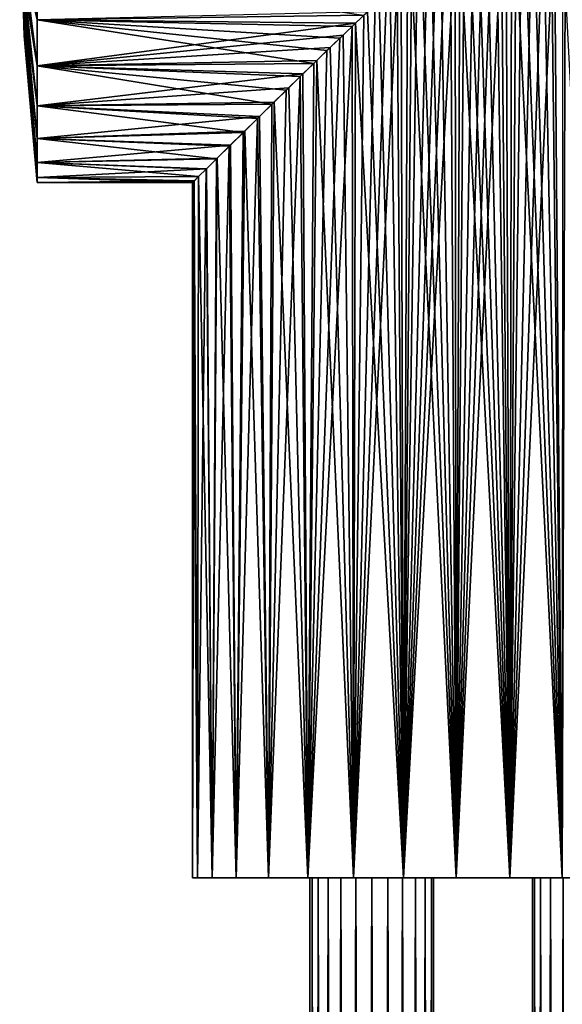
# Model space of a CAD drawing. Header units: millimetres. Extents: x -38 to 94, y -375 to 364.
# Tile 3 of 18: x -38 to 6, y -10 to 69. Entities that reach past the tile are written whole.
import ezdxf

# ---------------------------------------------------------------- set-up
doc = ezdxf.new("R2010")
doc.units = ezdxf.units.MM
doc.header["$LTSCALE"] = 83.899796
for name, color, linetype in [('1', 7, 'CONTINUOUS'), ('10', 7, 'CONTINUOUS'), ('11', 7, 'CONTINUOUS'), ('12', 7, 'CONTINUOUS'), ('13', 7, 'CONTINUOUS'), ('14', 7, 'CONTINUOUS'), ('2', 7, 'CONTINUOUS'), ('3', 7, 'CONTINUOUS'), ('4', 7, 'CONTINUOUS'), ('8', 7, 'CONTINUOUS'), ('9', 7, 'CONTINUOUS')]:
    doc.layers.add(name, color=color, linetype=linetype)

msp = doc.modelspace()

# ---------------------------------------------------------------- linework, layer by layer
at = {"layer": '1', "linetype": 'CONTINUOUS'}
for points in [[(-14, -375), (-14, 0), (-13.83, 0, -1.294), (-14, -375)], [(-14, -375), (-13.83, 0, -1.294), (-13.83, -375, -1.294), (-14, -375)], [(-13.83, 0, -1.294), (-13.33, 0, -2.5), (-13.83, -375, -1.294), (-13.83, 0, -1.294)], [(-13.83, -375, -1.294), (-13.33, 0, -2.5), (-13.33, -375, -2.5), (-13.83, -375, -1.294)], [(-13.33, 0, -2.5), (-12.536, 0, -3.536), (-13.33, -375, -2.5), (-13.33, 0, -2.5)], [(-13.33, -375, -2.5), (-12.536, 0, -3.536), (-12.536, -375, -3.536), (-13.33, -375, -2.5)], [(-12.536, 0, -3.536), (-11.5, 0, -4.33), (-12.536, -375, -3.536), (-12.536, 0, -3.536)], [(-12.536, -375, -3.536), (-11.5, 0, -4.33), (-11.5, -375, -4.33), (-12.536, -375, -3.536)], [(-11.5, 0, -4.33), (-10.294, 0, -4.83), (-11.5, -375, -4.33), (-11.5, 0, -4.33)], [(-11.5, -375, -4.33), (-10.294, 0, -4.83), (-10.294, -375, -4.83), (-11.5, -375, -4.33)], [(-10.294, 0, -4.83), (-9, 0, -5), (-10.294, -375, -4.83), (-10.294, 0, -4.83)], [(-10.294, -375, -4.83), (-9, 0, -5), (-9, -375, -5), (-10.294, -375, -4.83)], [(-9, 0, -5), (-7.706, 0, -4.83), (-9, -375, -5), (-9, 0, -5)], [(-9, -375, -5), (-7.706, 0, -4.83), (-7.706, -375, -4.83), (-9, -375, -5)], [(-7.706, 0, -4.83), (-6.5, 0, -4.33), (-7.706, -375, -4.83), (-7.706, 0, -4.83)], [(-7.706, -375, -4.83), (-6.5, 0, -4.33), (-6.5, -375, -4.33), (-7.706, -375, -4.83)], [(-6.5, 0, -4.33), (-5.464, 0, -3.536), (-6.5, -375, -4.33), (-6.5, 0, -4.33)], [(-6.5, -375, -4.33), (-5.464, 0, -3.536), (-5.464, -375, -3.536), (-6.5, -375, -4.33)], [(-5.464, 0, -3.536), (-4.67, 0, -2.5), (-5.464, -375, -3.536), (-5.464, 0, -3.536)], [(-5.464, -375, -3.536), (-4.67, 0, -2.5), (-4.67, -375, -2.5), (-5.464, -375, -3.536)], [(-4.67, 0, -2.5), (-4.17, 0, -1.294), (-4.67, -375, -2.5), (-4.67, 0, -2.5)], [(-4.67, -375, -2.5), (-4.17, 0, -1.294), (-4.17, -375, -1.294), (-4.67, -375, -2.5)], [(-4, 0), (-4, -375), (-4.17, -375, -1.294), (-4, 0)], [(-4.17, 0, -1.294), (-4, 0), (-4.17, -375, -1.294), (-4.17, 0, -1.294)]]:
    msp.add_3dface(points, dxfattribs=at)
at = {"layer": '10', "color": 7, "linetype": 'CONTINUOUS', "true_color": 0xe0f2ff}
for points in [[(-36.085, 69.414, -21.26), (-36.085, 73.501, -22.843), (-9.636, 69.769, -21.434), (-36.085, 69.414, -21.26)], [(-10.598, 68.859, -20.974), (-36.085, 69.414, -21.26), (-9.636, 69.769, -21.434), (-10.598, 68.859, -20.974)], [(-36.085, 65.687, -18.953), (-36.085, 69.414, -21.26), (-13.696, 65.879, -19.096), (-36.085, 65.687, -18.953)], [(-13.696, 65.879, -19.096), (-36.085, 69.414, -21.26), (-12.628, 66.912, -19.819), (-13.696, 65.879, -19.096)], [(-12.628, 66.912, -19.819), (-36.085, 69.414, -21.26), (-11.595, 67.906, -20.441), (-12.628, 66.912, -19.819)], [(-11.595, 67.906, -20.441), (-36.085, 69.414, -21.26), (-10.598, 68.859, -20.974), (-11.595, 67.906, -20.441)], [(-14.797, 64.808, -18.257), (-36.085, 65.687, -18.953), (-13.696, 65.879, -19.096), (-14.797, 64.808, -18.257)], [(-36.085, 62.448, -16), (-36.085, 65.687, -18.953), (-17.079, 62.574, -16.142), (-36.085, 62.448, -16)], [(-17.079, 62.574, -16.142), (-36.085, 65.687, -18.953), (-15.929, 63.706, -17.278), (-17.079, 62.574, -16.142)], [(-15.929, 63.706, -17.278), (-36.085, 65.687, -18.953), (-14.797, 64.808, -18.257), (-15.929, 63.706, -17.278)], [(-18.249, 61.433, -14.807), (-36.085, 62.448, -16), (-17.079, 62.574, -16.142), (-18.249, 61.433, -14.807)], [(-36.085, 59.807, -12.502), (-36.085, 62.448, -16), (-19.41, 60.281, -13.247), (-36.085, 59.807, -12.502)], [(-19.41, 60.281, -13.247), (-36.085, 62.448, -16), (-18.249, 61.433, -14.807), (-19.41, 60.281, -13.247)], [(-20.539, 59.183, -11.419), (-36.085, 59.807, -12.502), (-19.41, 60.281, -13.247), (-20.539, 59.183, -11.419)], [(-36.085, 57.854, -8.579), (-36.085, 59.807, -12.502), (-21.576, 58.151, -9.313), (-36.085, 57.854, -8.579)], [(-21.576, 58.151, -9.313), (-36.085, 59.807, -12.502), (-20.539, 59.183, -11.419), (-21.576, 58.151, -9.313)], [(-22.415, 57.329, -7.059), (-36.085, 57.854, -8.579), (-21.576, 58.151, -9.313), (-22.415, 57.329, -7.059)], [(-36.085, 56.654, -4.364), (-36.085, 57.854, -8.579), (-23.027, 56.719, -4.691), (-36.085, 56.654, -4.364)], [(-23.027, 56.719, -4.691), (-36.085, 57.854, -8.579), (-22.415, 57.329, -7.059), (-23.027, 56.719, -4.691)], [(-23.384, 56.362, -2.336), (-36.085, 56.654, -4.364), (-23.027, 56.719, -4.691), (-23.384, 56.362, -2.336)], [(-23.5, 56.25), (-36.085, 56.25), (-36.085, 56.654, -4.364), (-23.5, 56.25)], [(-23.5, 56.25), (-36.085, 56.654, -4.364), (-23.384, 56.362, -2.336), (-23.5, 56.25)]]:
    msp.add_3dface(points, dxfattribs=at)
at = {"layer": '11', "color": 7, "linetype": 'CONTINUOUS', "true_color": 0xe0f2ff}
for points in [[(-37.146, 69.698, 5.948), (-37.5, 80), (-37.146, 68.821, 4.069), (-37.146, 69.698, 5.948)], [(-37.146, 68.821, 4.069), (-37.5, 80), (-37.146, 68.285, 2.066), (-37.146, 68.821, 4.069)], [(-37.146, 68.285, 2.066), (-37.5, 80), (-37.146, 68.104), (-37.146, 68.285, 2.066)], [(-36.085, 65.687, 18.953), (-36.085, 69.414, 21.26), (-37.146, 74.052, 10.302), (-36.085, 65.687, 18.953)], [(-36.085, 65.687, 18.953), (-37.146, 74.052, 10.302), (-37.146, 72.353, 9.113), (-36.085, 65.687, 18.953)], [(-36.085, 62.449, 16), (-36.085, 65.687, 18.953), (-37.146, 72.353, 9.113), (-36.085, 62.449, 16)], [(-36.085, 62.449, 16), (-37.146, 72.353, 9.113), (-37.146, 70.887, 7.647), (-36.085, 62.449, 16)], [(-36.085, 59.807, 12.503), (-36.085, 62.449, 16), (-37.146, 70.887, 7.647), (-36.085, 59.807, 12.503)], [(-36.085, 59.807, 12.503), (-37.146, 70.887, 7.647), (-37.146, 69.698, 5.948), (-36.085, 59.807, 12.503)], [(-36.085, 57.854, 8.579), (-36.085, 59.807, 12.503), (-37.146, 69.698, 5.948), (-36.085, 57.854, 8.579)], [(-36.085, 57.854, 8.579), (-37.146, 69.698, 5.948), (-37.146, 68.821, 4.069), (-36.085, 57.854, 8.579)], [(-36.085, 56.654, 4.364), (-36.085, 57.854, 8.579), (-37.146, 68.821, 4.069), (-36.085, 56.654, 4.364)], [(-36.085, 56.654, 4.364), (-37.146, 68.821, 4.069), (-37.146, 68.285, 2.066), (-36.085, 56.654, 4.364)], [(-36.085, 56.654, 4.364), (-37.146, 68.285, 2.066), (-37.146, 68.104), (-36.085, 56.654, 4.364)], [(-36.085, 56.25), (-36.085, 56.654, 4.364), (-37.146, 68.104), (-36.085, 56.25)]]:
    msp.add_3dface(points, dxfattribs=at)
at = {"layer": '12', "color": 7, "linetype": 'CONTINUOUS', "true_color": 0xe0f2ff}
for points in [[(-37.146, 68.104), (-37.5, 80), (-37.146, 68.285, -2.066), (-37.146, 68.104)], [(-37.146, 68.285, -2.066), (-37.5, 80), (-37.146, 68.821, -4.069), (-37.146, 68.285, -2.066)], [(-37.146, 68.821, -4.069), (-37.5, 80), (-37.146, 69.698, -5.948), (-37.146, 68.821, -4.069)], [(-36.085, 73.501, -22.843), (-36.085, 69.414, -21.26), (-37.146, 75.931, -11.179), (-36.085, 73.501, -22.843)], [(-36.085, 69.414, -21.26), (-37.146, 74.052, -10.302), (-37.146, 75.931, -11.179), (-36.085, 69.414, -21.26)], [(-36.085, 69.414, -21.26), (-36.085, 65.687, -18.953), (-37.146, 74.052, -10.302), (-36.085, 69.414, -21.26)], [(-36.085, 65.687, -18.953), (-37.146, 72.353, -9.113), (-37.146, 74.052, -10.302), (-36.085, 65.687, -18.953)], [(-36.085, 65.687, -18.953), (-36.085, 62.448, -16), (-37.146, 72.353, -9.113), (-36.085, 65.687, -18.953)], [(-36.085, 62.448, -16), (-37.146, 70.887, -7.647), (-37.146, 72.353, -9.113), (-36.085, 62.448, -16)], [(-36.085, 62.448, -16), (-36.085, 59.807, -12.502), (-37.146, 70.887, -7.647), (-36.085, 62.448, -16)], [(-36.085, 59.807, -12.502), (-37.146, 69.698, -5.948), (-37.146, 70.887, -7.647), (-36.085, 59.807, -12.502)], [(-36.085, 59.807, -12.502), (-36.085, 57.854, -8.579), (-37.146, 69.698, -5.948), (-36.085, 59.807, -12.502)], [(-36.085, 57.854, -8.579), (-37.146, 68.821, -4.069), (-37.146, 69.698, -5.948), (-36.085, 57.854, -8.579)], [(-36.085, 57.854, -8.579), (-36.085, 56.654, -4.364), (-37.146, 68.821, -4.069), (-36.085, 57.854, -8.579)], [(-36.085, 56.654, -4.364), (-37.146, 68.285, -2.066), (-37.146, 68.821, -4.069), (-36.085, 56.654, -4.364)], [(-36.085, 56.654, -4.364), (-36.085, 56.25), (-37.146, 68.285, -2.066), (-36.085, 56.654, -4.364)], [(-36.085, 56.25), (-37.146, 68.104), (-37.146, 68.285, -2.066), (-36.085, 56.25)]]:
    msp.add_3dface(points, dxfattribs=at)
at = {"layer": '13', "color": 7, "linetype": 'CONTINUOUS', "true_color": 0xe0f2ff}
for points in [[(2.166, 0, 23.399), (-0.364, 76.543, 23.497), (-1.109, 76.386, 23.474), (2.166, 0, 23.399)], [(2.166, 0, 23.399), (0.38, 76.541, 23.497), (-0.364, 76.543, 23.497), (2.166, 0, 23.399)], [(2.166, 0, 23.399), (1.125, 76.381, 23.473), (0.38, 76.541, 23.497), (2.166, 0, 23.399)], [(-2.166, 0, 23.399), (-2.632, 75.671, 23.352), (-3.4, 75.167, 23.253), (-2.166, 0, 23.399)], [(-2.166, 0, 23.399), (-1.866, 76.09, 23.426), (-2.632, 75.671, 23.352), (-2.166, 0, 23.399)], [(-2.166, 0, 23.399), (2.166, 0, 23.399), (-1.866, 76.09, 23.426), (-2.166, 0, 23.399)], [(2.166, 0, 23.399), (-1.109, 76.386, 23.474), (-1.866, 76.09, 23.426), (2.166, 0, 23.399)], [(2.166, 0, 23.399), (1.884, 76.081, 23.424), (1.125, 76.381, 23.473), (2.166, 0, 23.399)], [(2.166, 0, 23.399), (2.652, 75.658, 23.35), (1.884, 76.081, 23.424), (2.166, 0, 23.399)], [(-2.166, 0, 23.399), (-3.4, 75.167, 23.253), (-4.179, 74.59, 23.125), (-2.166, 0, 23.399)], [(2.166, 0, 23.399), (6.427, 0, 22.603), (2.652, 75.658, 23.35), (2.166, 0, 23.399)], [(6.427, 0, 22.603), (3.421, 75.152, 23.25), (2.652, 75.658, 23.35), (6.427, 0, 22.603)], [(6.427, 0, 22.603), (4.201, 74.573, 23.121), (3.421, 75.152, 23.25), (6.427, 0, 22.603)], [(-2.166, 0, 23.399), (-4.179, 74.59, 23.125), (-4.974, 73.954, 22.968), (-2.166, 0, 23.399)], [(6.427, 0, 22.603), (4.996, 73.936, 22.963), (4.201, 74.573, 23.121), (6.427, 0, 22.603)], [(-2.166, 0, 23.399), (-4.974, 73.954, 22.968), (-5.791, 73.267, 22.775), (-2.166, 0, 23.399)], [(6.427, 0, 22.603), (5.815, 73.246, 22.769), (4.996, 73.936, 22.963), (6.427, 0, 22.603)], [(-6.427, 0, 22.603), (-6.631, 72.53, 22.545), (-7.502, 71.748, 22.27), (-6.427, 0, 22.603)], [(-6.427, 0, 22.603), (-5.791, 73.267, 22.775), (-6.631, 72.53, 22.545), (-6.427, 0, 22.603)], [(-6.427, 0, 22.603), (-2.166, 0, 23.399), (-5.791, 73.267, 22.775), (-6.427, 0, 22.603)], [(6.427, 0, 22.603), (6.657, 72.508, 22.537), (5.815, 73.246, 22.769), (6.427, 0, 22.603)], [(6.427, 0, 22.603), (10.473, 0, 21.037), (6.657, 72.508, 22.537), (6.427, 0, 22.603)], [(-6.427, 0, 22.603), (-7.502, 71.748, 22.27), (-8.404, 70.92, 21.946), (-6.427, 0, 22.603)], [(-6.427, 0, 22.603), (-8.404, 70.92, 21.946), (-9.34, 70.048, 21.564), (-6.427, 0, 22.603)], [(-6.427, 0, 22.603), (-9.34, 70.048, 21.564), (-10.312, 69.131, 21.117), (-6.427, 0, 22.603)], [(-10.473, 0, 21.037), (-10.312, 69.131, 21.117), (-11.32, 68.169, 20.594), (-10.473, 0, 21.037)], [(-10.473, 0, 21.037), (-6.427, 0, 22.603), (-10.312, 69.131, 21.117), (-10.473, 0, 21.037)], [(-10.473, 0, 21.037), (-11.32, 68.169, 20.594), (-12.367, 67.165, 19.982), (-10.473, 0, 21.037)], [(-10.473, 0, 21.037), (-12.367, 67.165, 19.982), (-13.449, 66.117, 19.271), (-10.473, 0, 21.037)], [(-14.165, 0, 18.751), (-13.449, 66.117, 19.271), (-14.57, 65.03, 18.438), (-14.165, 0, 18.751)], [(-14.165, 0, 18.751), (-10.473, 0, 21.037), (-13.449, 66.117, 19.271), (-14.165, 0, 18.751)], [(-14.165, 0, 18.751), (-14.57, 65.03, 18.438), (-15.72, 63.907, 17.468), (-14.165, 0, 18.751)], [(-14.165, 0, 18.751), (-15.72, 63.907, 17.468), (-16.897, 62.755, 16.332), (-14.165, 0, 18.751)], [(-17.369, 0, 15.828), (-16.897, 62.755, 16.332), (-18.09, 61.587, 15), (-17.369, 0, 15.828)], [(-17.369, 0, 15.828), (-14.165, 0, 18.751), (-16.897, 62.755, 16.332), (-17.369, 0, 15.828)], [(-17.369, 0, 15.828), (-18.09, 61.587, 15), (-19.285, 60.406, 13.429), (-17.369, 0, 15.828)], [(-19.979, 0, 12.37), (-19.285, 60.406, 13.429), (-20.444, 59.275, 11.588), (-19.979, 0, 12.37)], [(-19.979, 0, 12.37), (-17.369, 0, 15.828), (-19.285, 60.406, 13.429), (-19.979, 0, 12.37)], [(-19.979, 0, 12.37), (-20.444, 59.275, 11.588), (-21.522, 58.207, 9.438), (-19.979, 0, 12.37)], [(-21.911, 0, 8.492), (-21.522, 58.207, 9.438), (-22.387, 57.355, 7.146), (-21.911, 0, 8.492)], [(-21.911, 0, 8.492), (-19.979, 0, 12.37), (-21.522, 58.207, 9.438), (-21.911, 0, 8.492)], [(-21.911, 0, 8.492), (-22.387, 57.355, 7.146), (-23.014, 56.732, 4.753), (-21.911, 0, 8.492)], [(-23.098, 0, 4.325), (-23.014, 56.732, 4.753), (-23.381, 56.365, 2.366), (-23.098, 0, 4.325)], [(-23.098, 0, 4.325), (-21.911, 0, 8.492), (-23.014, 56.732, 4.753), (-23.098, 0, 4.325)], [(-23.098, 0, 4.325), (-23.381, 56.365, 2.366), (-23.5, 56.25), (-23.098, 0, 4.325)], [(-23.5, 0), (-23.098, 0, 4.325), (-23.5, 56.25), (-23.5, 0)]]:
    msp.add_3dface(points, dxfattribs=at)
at = {"layer": '14', "color": 7, "linetype": 'CONTINUOUS', "true_color": 0xe0f2ff}
for points in [[(-2.166, 0, -23.399), (-0.78, 76.473, -23.487), (-0.039, 76.563, -23.5), (-2.166, 0, -23.399)], [(-2.166, 0, -23.399), (-0.039, 76.563, -23.5), (0.727, 76.483, -23.489), (-2.166, 0, -23.399)], [(-2.166, 0, -23.399), (0.727, 76.483, -23.489), (1.515, 76.24, -23.451), (-2.166, 0, -23.399)], [(-2.166, 0, -23.399), (-1.519, 76.245, -23.451), (-0.78, 76.473, -23.487), (-2.166, 0, -23.399)], [(-2.166, 0, -23.399), (-6.427, 0, -22.603), (-2.257, 75.886, -23.391), (-2.166, 0, -23.399)], [(-6.427, 0, -22.603), (-3.004, 75.438, -23.307), (-2.257, 75.886, -23.391), (-6.427, 0, -22.603)], [(-2.166, 0, -23.399), (-2.257, 75.886, -23.391), (-1.519, 76.245, -23.451), (-2.166, 0, -23.399)], [(2.167, 0, -23.399), (-2.166, 0, -23.399), (1.515, 76.24, -23.451), (2.167, 0, -23.399)], [(2.167, 0, -23.399), (1.515, 76.24, -23.451), (2.309, 75.862, -23.386), (2.167, 0, -23.399)], [(2.167, 0, -23.399), (2.309, 75.862, -23.386), (3.109, 75.365, -23.293), (2.167, 0, -23.399)], [(-6.427, 0, -22.603), (-3.759, 74.906, -23.197), (-3.004, 75.438, -23.307), (-6.427, 0, -22.603)], [(-6.427, 0, -22.603), (-4.527, 74.317, -23.06), (-3.759, 74.906, -23.197), (-6.427, 0, -22.603)], [(2.167, 0, -23.399), (3.109, 75.365, -23.293), (3.914, 74.793, -23.172), (2.167, 0, -23.399)], [(-6.427, 0, -22.603), (-5.312, 73.673, -22.892), (-4.527, 74.317, -23.06), (-6.427, 0, -22.603)], [(2.167, 0, -23.399), (3.914, 74.793, -23.172), (4.732, 74.152, -23.019), (2.167, 0, -23.399)], [(2.167, 0, -23.399), (4.732, 74.152, -23.019), (5.57, 73.455, -22.83), (2.167, 0, -23.399)], [(-6.427, 0, -22.603), (-6.119, 72.982, -22.689), (-5.312, 73.673, -22.892), (-6.427, 0, -22.603)], [(6.428, 0, -22.603), (2.167, 0, -23.399), (5.57, 73.455, -22.83), (6.428, 0, -22.603)], [(6.428, 0, -22.603), (5.57, 73.455, -22.83), (6.433, 72.707, -22.602), (6.428, 0, -22.603)], [(-6.427, 0, -22.603), (-6.954, 72.244, -22.448), (-6.119, 72.982, -22.689), (-6.427, 0, -22.603)], [(-6.427, 0, -22.603), (-10.473, 0, -21.037), (-6.954, 72.244, -22.448), (-6.427, 0, -22.603)], [(-10.473, 0, -21.037), (-7.815, 71.462, -22.162), (-6.954, 72.244, -22.448), (-10.473, 0, -21.037)], [(-10.473, 0, -21.037), (-8.71, 70.637, -21.826), (-7.815, 71.462, -22.162), (-10.473, 0, -21.037)], [(-10.473, 0, -21.037), (-9.636, 69.769, -21.434), (-8.71, 70.637, -21.826), (-10.473, 0, -21.037)], [(-10.473, 0, -21.037), (-10.598, 68.859, -20.974), (-9.636, 69.769, -21.434), (-10.473, 0, -21.037)], [(-10.473, 0, -21.037), (-14.165, 0, -18.751), (-10.598, 68.859, -20.974), (-10.473, 0, -21.037)], [(-14.165, 0, -18.751), (-11.595, 67.906, -20.441), (-10.598, 68.859, -20.974), (-14.165, 0, -18.751)], [(-14.165, 0, -18.751), (-12.628, 66.912, -19.819), (-11.595, 67.906, -20.441), (-14.165, 0, -18.751)], [(-14.165, 0, -18.751), (-13.696, 65.879, -19.096), (-12.628, 66.912, -19.819), (-14.165, 0, -18.751)], [(-14.165, 0, -18.751), (-14.797, 64.808, -18.257), (-13.696, 65.879, -19.096), (-14.165, 0, -18.751)], [(-14.165, 0, -18.751), (-17.369, 0, -15.828), (-14.797, 64.808, -18.257), (-14.165, 0, -18.751)], [(-17.369, 0, -15.828), (-15.929, 63.706, -17.278), (-14.797, 64.808, -18.257), (-17.369, 0, -15.828)], [(-17.369, 0, -15.828), (-17.079, 62.574, -16.142), (-15.929, 63.706, -17.278), (-17.369, 0, -15.828)], [(-17.369, 0, -15.828), (-18.249, 61.433, -14.807), (-17.079, 62.574, -16.142), (-17.369, 0, -15.828)], [(-17.369, 0, -15.828), (-19.98, 0, -12.369), (-18.249, 61.433, -14.807), (-17.369, 0, -15.828)], [(-19.98, 0, -12.369), (-19.41, 60.281, -13.247), (-18.249, 61.433, -14.807), (-19.98, 0, -12.369)], [(-19.98, 0, -12.369), (-20.539, 59.183, -11.419), (-19.41, 60.281, -13.247), (-19.98, 0, -12.369)], [(-19.98, 0, -12.369), (-21.911, 0, -8.491), (-20.539, 59.183, -11.419), (-19.98, 0, -12.369)], [(-21.911, 0, -8.491), (-21.576, 58.151, -9.313), (-20.539, 59.183, -11.419), (-21.911, 0, -8.491)], [(-21.911, 0, -8.491), (-22.415, 57.329, -7.059), (-21.576, 58.151, -9.313), (-21.911, 0, -8.491)], [(-23.098, 0, -4.325), (-23.384, 56.362, -2.336), (-23.027, 56.719, -4.691), (-23.098, 0, -4.325)], [(-21.911, 0, -8.491), (-23.098, 0, -4.325), (-22.415, 57.329, -7.059), (-21.911, 0, -8.491)], [(-23.098, 0, -4.325), (-23.027, 56.719, -4.691), (-22.415, 57.329, -7.059), (-23.098, 0, -4.325)], [(-23.098, 0, -4.325), (-23.5, 0), (-23.384, 56.362, -2.336), (-23.098, 0, -4.325)], [(-23.5, 0), (-23.5, 56.25), (-23.384, 56.362, -2.336), (-23.5, 0)]]:
    msp.add_3dface(points, dxfattribs=at)
at = {"layer": '2', "linetype": 'CONTINUOUS'}
for points in [[(-13.83, 0, 1.294), (-14, 0), (-13.83, -375, 1.294), (-13.83, 0, 1.294)], [(-13.83, -375, 1.294), (-14, 0), (-14, -375), (-13.83, -375, 1.294)], [(-13.33, 0, 2.5), (-13.83, 0, 1.294), (-13.33, -375, 2.5), (-13.33, 0, 2.5)], [(-13.33, -375, 2.5), (-13.83, 0, 1.294), (-13.83, -375, 1.294), (-13.33, -375, 2.5)], [(-12.536, 0, 3.536), (-13.33, 0, 2.5), (-12.536, -375, 3.536), (-12.536, 0, 3.536)], [(-12.536, -375, 3.536), (-13.33, 0, 2.5), (-13.33, -375, 2.5), (-12.536, -375, 3.536)], [(-11.5, 0, 4.33), (-12.536, 0, 3.536), (-11.5, -375, 4.33), (-11.5, 0, 4.33)], [(-11.5, -375, 4.33), (-12.536, 0, 3.536), (-12.536, -375, 3.536), (-11.5, -375, 4.33)], [(-10.294, 0, 4.83), (-11.5, 0, 4.33), (-10.294, -375, 4.83), (-10.294, 0, 4.83)], [(-10.294, -375, 4.83), (-11.5, 0, 4.33), (-11.5, -375, 4.33), (-10.294, -375, 4.83)], [(-9, 0, 5), (-10.294, 0, 4.83), (-9, -375, 5), (-9, 0, 5)], [(-9, -375, 5), (-10.294, 0, 4.83), (-10.294, -375, 4.83), (-9, -375, 5)], [(-7.706, 0, 4.83), (-9, 0, 5), (-7.706, -375, 4.83), (-7.706, 0, 4.83)], [(-7.706, -375, 4.83), (-9, 0, 5), (-9, -375, 5), (-7.706, -375, 4.83)], [(-6.5, 0, 4.33), (-7.706, 0, 4.83), (-6.5, -375, 4.33), (-6.5, 0, 4.33)], [(-6.5, -375, 4.33), (-7.706, 0, 4.83), (-7.706, -375, 4.83), (-6.5, -375, 4.33)], [(-5.464, 0, 3.536), (-6.5, 0, 4.33), (-5.464, -375, 3.536), (-5.464, 0, 3.536)], [(-5.464, -375, 3.536), (-6.5, 0, 4.33), (-6.5, -375, 4.33), (-5.464, -375, 3.536)], [(-4.67, 0, 2.5), (-5.464, 0, 3.536), (-4.67, -375, 2.5), (-4.67, 0, 2.5)], [(-4.67, -375, 2.5), (-5.464, 0, 3.536), (-5.464, -375, 3.536), (-4.67, -375, 2.5)], [(-4.17, 0, 1.294), (-4.67, 0, 2.5), (-4.17, -375, 1.294), (-4.17, 0, 1.294)], [(-4.17, -375, 1.294), (-4.67, 0, 2.5), (-4.67, -375, 2.5), (-4.17, -375, 1.294)], [(-4, 0), (-4.17, 0, 1.294), (-4, -375), (-4, 0)], [(-4, -375), (-4.17, 0, 1.294), (-4.17, -375, 1.294), (-4, -375)]]:
    msp.add_3dface(points, dxfattribs=at)
at = {"layer": '3', "linetype": 'CONTINUOUS'}
for points in [[(4, -375), (4, 0), (4.17, 0, -1.294), (4, -375)], [(4, -375), (4.17, 0, -1.294), (4.17, -375, -1.294), (4, -375)], [(4.17, 0, -1.294), (4.67, 0, -2.5), (4.17, -375, -1.294), (4.17, 0, -1.294)], [(4.17, -375, -1.294), (4.67, 0, -2.5), (4.67, -375, -2.5), (4.17, -375, -1.294)], [(4.67, 0, -2.5), (5.464, 0, -3.536), (4.67, -375, -2.5), (4.67, 0, -2.5)], [(4.67, -375, -2.5), (5.464, 0, -3.536), (5.464, -375, -3.536), (4.67, -375, -2.5)], [(5.464, 0, -3.536), (6.5, 0, -4.33), (5.464, -375, -3.536), (5.464, 0, -3.536)], [(5.464, -375, -3.536), (6.5, 0, -4.33), (6.5, -375, -4.33), (5.464, -375, -3.536)]]:
    msp.add_3dface(points, dxfattribs=at)
at = {"layer": '4', "linetype": 'CONTINUOUS'}
for points in [[(4.17, 0, 1.294), (4, 0), (4.17, -375, 1.294), (4.17, 0, 1.294)], [(4.17, -375, 1.294), (4, 0), (4, -375), (4.17, -375, 1.294)], [(4.67, 0, 2.5), (4.17, 0, 1.294), (4.67, -375, 2.5), (4.67, 0, 2.5)], [(4.67, -375, 2.5), (4.17, 0, 1.294), (4.17, -375, 1.294), (4.67, -375, 2.5)], [(5.464, 0, 3.536), (4.67, 0, 2.5), (5.464, -375, 3.536), (5.464, 0, 3.536)], [(5.464, -375, 3.536), (4.67, 0, 2.5), (4.67, -375, 2.5), (5.464, -375, 3.536)], [(6.5, 0, 4.33), (5.464, 0, 3.536), (6.5, -375, 4.33), (6.5, 0, 4.33)], [(6.5, -375, 4.33), (5.464, 0, 3.536), (5.464, -375, 3.536), (6.5, -375, 4.33)]]:
    msp.add_3dface(points, dxfattribs=at)
at = {"layer": '8', "color": 7, "linetype": 'CONTINUOUS', "true_color": 0xe0f2ff}
for points in [[(-23.098, 0, -4.325), (23.5, 0), (-23.5, 0), (-23.098, 0, -4.325)], [(-23.5, 0), (23.5, 0), (23.098, 0, 4.325), (-23.5, 0)], [(-23.098, 0, 4.325), (-23.5, 0), (23.098, 0, 4.325), (-23.098, 0, 4.325)], [(23.098, 0, -4.325), (23.5, 0), (-23.098, 0, -4.325), (23.098, 0, -4.325)], [(21.911, 0, -8.491), (23.098, 0, -4.325), (-23.098, 0, -4.325), (21.911, 0, -8.491)], [(-21.911, 0, -8.491), (21.911, 0, -8.491), (-23.098, 0, -4.325), (-21.911, 0, -8.491)], [(-21.911, 0, 8.492), (-23.098, 0, 4.325), (21.911, 0, 8.492), (-21.911, 0, 8.492)], [(21.911, 0, 8.492), (-23.098, 0, 4.325), (23.098, 0, 4.325), (21.911, 0, 8.492)], [(19.98, 0, -12.369), (21.911, 0, -8.491), (-21.911, 0, -8.491), (19.98, 0, -12.369)], [(-19.98, 0, -12.369), (19.98, 0, -12.369), (-21.911, 0, -8.491), (-19.98, 0, -12.369)], [(-19.979, 0, 12.37), (-21.911, 0, 8.492), (19.979, 0, 12.37), (-19.979, 0, 12.37)], [(19.979, 0, 12.37), (-21.911, 0, 8.492), (21.911, 0, 8.492), (19.979, 0, 12.37)], [(17.369, 0, -15.827), (19.98, 0, -12.369), (-19.98, 0, -12.369), (17.369, 0, -15.827)], [(-17.369, 0, -15.828), (17.369, 0, -15.827), (-19.98, 0, -12.369), (-17.369, 0, -15.828)], [(-17.369, 0, 15.828), (-19.979, 0, 12.37), (17.369, 0, 15.828), (-17.369, 0, 15.828)], [(17.369, 0, 15.828), (-19.979, 0, 12.37), (19.979, 0, 12.37), (17.369, 0, 15.828)], [(14.166, 0, -18.75), (17.369, 0, -15.827), (-17.369, 0, -15.828), (14.166, 0, -18.75)], [(-14.165, 0, -18.751), (14.166, 0, -18.75), (-17.369, 0, -15.828), (-14.165, 0, -18.751)], [(-14.165, 0, 18.751), (-17.369, 0, 15.828), (14.165, 0, 18.751), (-14.165, 0, 18.751)], [(14.165, 0, 18.751), (-17.369, 0, 15.828), (17.369, 0, 15.828), (14.165, 0, 18.751)], [(10.474, 0, -21.037), (14.166, 0, -18.75), (-14.165, 0, -18.751), (10.474, 0, -21.037)], [(-10.473, 0, -21.037), (10.474, 0, -21.037), (-14.165, 0, -18.751), (-10.473, 0, -21.037)], [(-10.473, 0, 21.037), (-14.165, 0, 18.751), (10.473, 0, 21.037), (-10.473, 0, 21.037)], [(10.473, 0, 21.037), (-14.165, 0, 18.751), (14.165, 0, 18.751), (10.473, 0, 21.037)], [(6.428, 0, -22.603), (10.474, 0, -21.037), (-10.473, 0, -21.037), (6.428, 0, -22.603)], [(-6.427, 0, -22.603), (6.428, 0, -22.603), (-10.473, 0, -21.037), (-6.427, 0, -22.603)], [(-6.427, 0, 22.603), (-10.473, 0, 21.037), (6.427, 0, 22.603), (-6.427, 0, 22.603)], [(6.427, 0, 22.603), (-10.473, 0, 21.037), (10.473, 0, 21.037), (6.427, 0, 22.603)], [(2.167, 0, -23.399), (6.428, 0, -22.603), (-6.427, 0, -22.603), (2.167, 0, -23.399)], [(-2.166, 0, -23.399), (2.167, 0, -23.399), (-6.427, 0, -22.603), (-2.166, 0, -23.399)], [(-2.166, 0, 23.399), (-6.427, 0, 22.603), (2.166, 0, 23.399), (-2.166, 0, 23.399)], [(2.166, 0, 23.399), (-6.427, 0, 22.603), (6.427, 0, 22.603), (2.166, 0, 23.399)]]:
    msp.add_3dface(points, dxfattribs=at)
at = {"layer": '9', "color": 7, "linetype": 'CONTINUOUS', "true_color": 0xe0f2ff}
for points in [[(-10.312, 69.131, 21.117), (-9.34, 70.048, 21.564), (-36.085, 69.414, 21.26), (-10.312, 69.131, 21.117)], [(-36.085, 65.687, 18.953), (-10.312, 69.131, 21.117), (-36.085, 69.414, 21.26), (-36.085, 65.687, 18.953)], [(-11.32, 68.169, 20.594), (-10.312, 69.131, 21.117), (-36.085, 65.687, 18.953), (-11.32, 68.169, 20.594)], [(-12.367, 67.165, 19.982), (-11.32, 68.169, 20.594), (-36.085, 65.687, 18.953), (-12.367, 67.165, 19.982)], [(-13.449, 66.117, 19.271), (-12.367, 67.165, 19.982), (-36.085, 65.687, 18.953), (-13.449, 66.117, 19.271)], [(-14.57, 65.03, 18.438), (-13.449, 66.117, 19.271), (-36.085, 65.687, 18.953), (-14.57, 65.03, 18.438)], [(-36.085, 62.449, 16), (-14.57, 65.03, 18.438), (-36.085, 65.687, 18.953), (-36.085, 62.449, 16)], [(-15.72, 63.907, 17.468), (-14.57, 65.03, 18.438), (-36.085, 62.449, 16), (-15.72, 63.907, 17.468)], [(-16.897, 62.755, 16.332), (-15.72, 63.907, 17.468), (-36.085, 62.449, 16), (-16.897, 62.755, 16.332)], [(-18.09, 61.587, 15), (-16.897, 62.755, 16.332), (-36.085, 62.449, 16), (-18.09, 61.587, 15)], [(-36.085, 59.807, 12.503), (-18.09, 61.587, 15), (-36.085, 62.449, 16), (-36.085, 59.807, 12.503)], [(-19.285, 60.406, 13.429), (-18.09, 61.587, 15), (-36.085, 59.807, 12.503), (-19.285, 60.406, 13.429)], [(-20.444, 59.275, 11.588), (-19.285, 60.406, 13.429), (-36.085, 59.807, 12.503), (-20.444, 59.275, 11.588)], [(-36.085, 57.854, 8.579), (-20.444, 59.275, 11.588), (-36.085, 59.807, 12.503), (-36.085, 57.854, 8.579)], [(-21.522, 58.207, 9.438), (-20.444, 59.275, 11.588), (-36.085, 57.854, 8.579), (-21.522, 58.207, 9.438)], [(-22.387, 57.355, 7.146), (-21.522, 58.207, 9.438), (-36.085, 57.854, 8.579), (-22.387, 57.355, 7.146)], [(-36.085, 56.654, 4.364), (-22.387, 57.355, 7.146), (-36.085, 57.854, 8.579), (-36.085, 56.654, 4.364)], [(-23.014, 56.732, 4.753), (-22.387, 57.355, 7.146), (-36.085, 56.654, 4.364), (-23.014, 56.732, 4.753)], [(-23.381, 56.365, 2.366), (-23.014, 56.732, 4.753), (-36.085, 56.654, 4.364), (-23.381, 56.365, 2.366)], [(-36.085, 56.25), (-23.381, 56.365, 2.366), (-36.085, 56.654, 4.364), (-36.085, 56.25)], [(-23.5, 56.25), (-23.381, 56.365, 2.366), (-36.085, 56.25), (-23.5, 56.25)]]:
    msp.add_3dface(points, dxfattribs=at)

doc.saveas('drawing.dxf')
